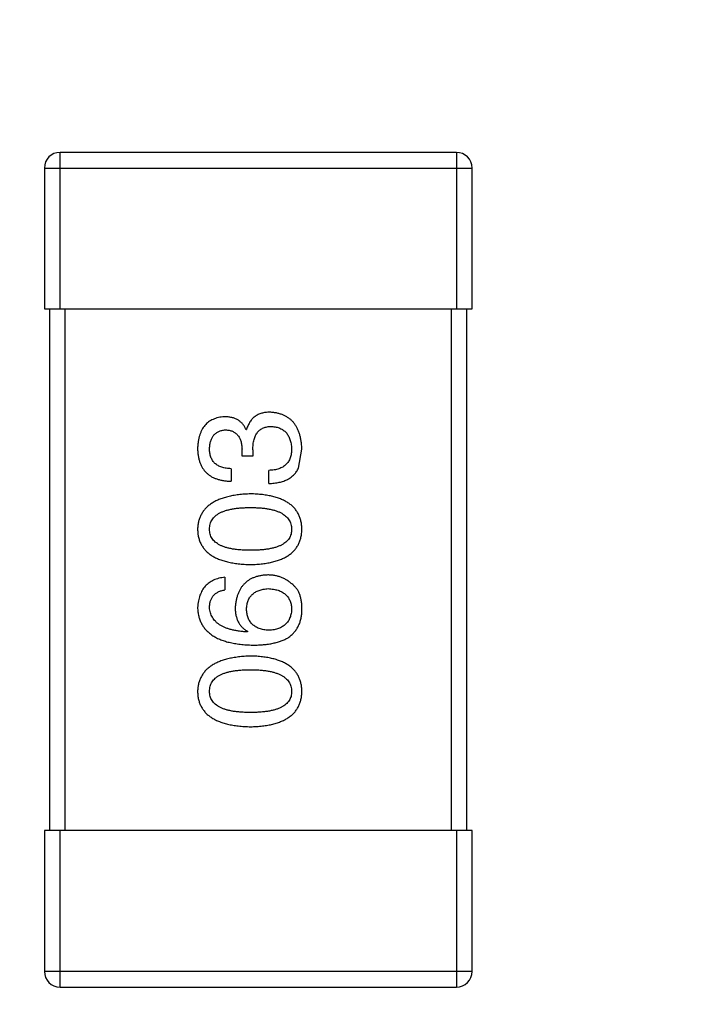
# Model space of a CAD drawing. Header units: inches. Extents: x -39 to 106, y -45 to 75.
# Tile 11 of 222: x 2.25 to 3.55, y -29.36 to -27.48. Entities that reach past the tile are written whole.
import ezdxf

# ---------------------------------------------------------------- set-up
doc = ezdxf.new("R2010")
doc.units = ezdxf.units.IN
doc.header["$LTSCALE"] = 1.21
doc.header["$MEASUREMENT"] = 0
doc.header["$PDMODE"] = 3
doc.header["$PDSIZE"] = 0.3125
doc.layers.get('0').update_dxf_attribs({"linetype": 'CONTINUOUS'})
doc.layers.get('Defpoints').update_dxf_attribs({"linetype": 'CONTINUOUS'})
doc.layers.add('DIM', color=3, linetype='CONTINUOUS')
doc.styles.get("Standard").update_dxf_attribs({"font": 'txt', "width": 0.8})
doc.dimstyles.get("Standard").update_dxf_attribs({"dimtxt": 0.15625, "dimasz": 0.1875, "dimexe": 0.125, "dimexo": 0.0625, "dimgap": 0.09, "dimtad": 0, "dimtih": 1, "dimtoh": 1, "dimzin": 4, "dimdsep": 46, "dimtxsty": 'STANDARD', "dimblk": '_FILLED', "dimblk1": '_FILLED', "dimblk2": '_FILLED', "dimcen": 0.09, "dimazin": 1, "dimtp": 0.01, "dimtm": 0.01, "dimtfac": 1, "dimtofl": 0, "dimtmove": 0, "dimatfit": 3, "dimldrblk": '_FILLED', "dimfxl": 1, "dimtolj": 1, "dimtzin": 4, "dimarcsym": 0})

# ---------------------------------------------------------------- blocks, each defined once
blk = doc.blocks.new('_FILLED')
at = {"color": 0, "linetype": 'ByBlock'}
blk.add_solid([(0, 0), (-1, 0.16667), (-1, -0.16667)], dxfattribs=at)
blk = doc.blocks.new('*D6')
at = {"layer": 'Defpoints', "color": 0}
for p in [(-13.1719, -23.0315), (49.8281, -23.0315), (49.8281, -38.8367)]:
    blk.add_point(p, dxfattribs=at)
at = {"layer": 'DIM', "color": 0, "lineweight": -2}
for p, q in [((-13.1719, -23.094), (-13.1719, -38.9617)), ((49.8281, -23.094), (49.8281, -38.9617)), ((-11.1719, -38.8367), (15.3048, -38.8367)), ((47.8281, -38.8367), (21.3515, -38.8367))]:
    blk.add_line(p, q, dxfattribs=at)
at = {"layer": 'DIM', "color": 0, "lineweight": -2, "xscale": 2, "yscale": 2, "zscale": 2, "rotation": 180}
blk.add_blockref('_FILLED', (-13.1719, -38.8367), dxfattribs=at)
at = {"layer": 'DIM', "color": 0, "lineweight": -2, "xscale": 2, "yscale": 2, "zscale": 2}
blk.add_blockref('_FILLED', (49.8281, -38.8367), dxfattribs=at)
at = {"layer": 'DIM', "color": 0, "insert": (18.3281, -38.8367), "char_height": 2, "attachment_point": 5}
blk.add_mtext('\\A1;63.00', dxfattribs=at)
blk = doc.blocks.new('*D8')
at = {"layer": 'Defpoints', "color": 0}
for p in [(-16.6812, -27.5315), (53.3282, -27.5316), (53.3282, -43.367)]:
    blk.add_point(p, dxfattribs=at)
at = {"layer": 'DIM', "color": 0, "lineweight": -2}
for p, q in [((-16.6812, -27.594), (-16.6812, -43.492)), ((53.3282, -27.5941), (53.3282, -43.492)), ((-14.6812, -43.367), (15.4335, -43.367)), ((51.3282, -43.367), (21.2135, -43.367))]:
    blk.add_line(p, q, dxfattribs=at)
at = {"layer": 'DIM', "color": 0, "lineweight": -2, "xscale": 2, "yscale": 2, "zscale": 2, "rotation": 180}
blk.add_blockref('_FILLED', (-16.6812, -43.367), dxfattribs=at)
at = {"layer": 'DIM', "color": 0, "lineweight": -2, "xscale": 2, "yscale": 2, "zscale": 2}
blk.add_blockref('_FILLED', (53.3282, -43.367), dxfattribs=at)
at = {"layer": 'DIM', "color": 0, "insert": (18.3235, -43.367), "char_height": 2, "attachment_point": 5}
blk.add_mtext('\\A1;70.00', dxfattribs=at)

msp = doc.modelspace()

# ---------------------------------------------------------------- linework, layer by layer
at = {"color": 7, "linetype": 'Continuous'}
for p, q in [((3.0866, -27.7315), (2.3266, -27.7315)), ((2.3266, -28.0315), (2.3266, -27.7315)), ((3.0866, -27.7315), (3.0866, -28.0315)), ((2.2966, -27.7615), (3.1166, -27.7615)), ((2.2966, -27.7615), (2.2966, -28.0315)), ((3.1166, -28.0315), (3.1166, -27.7615)), ((2.2966, -28.0315), (3.1166, -28.0315)), ((2.3066, -28.0315), (2.3066, -29.0315)), ((2.3366, -29.0315), (2.3366, -28.0315)), ((3.0766, -28.0315), (3.0766, -29.0315)), ((3.1066, -29.0315), (3.1066, -28.0315)), ((2.6832, -28.2624), (2.6843, -28.2624)), ((2.6756, -28.3137), (2.6756, -28.3006)), ((2.6964, -28.3017), (2.6964, -28.3137)), ((2.7838, -28.3367), (2.7903, -28.3006)), ((2.6964, -28.3137), (2.6756, -28.3137)), ((2.6548, -28.3378), (2.6548, -28.3618)), ((2.727, -28.3662), (2.727, -28.3411)), ((2.6428, -28.5459), (2.6428, -28.57)), ((2.6865, -28.6497), (2.6854, -28.6508)), ((3.1166, -29.0315), (2.2966, -29.0315)), ((2.2966, -29.0315), (2.2966, -29.3015)), ((2.3266, -29.3315), (2.3266, -29.0315)), ((3.0866, -29.0315), (3.0866, -29.3315)), ((3.1166, -29.3015), (3.1166, -29.0315)), ((3.1166, -29.3015), (2.2966, -29.3015)), ((2.3266, -29.3315), (3.0866, -29.3315))]:
    msp.add_line(p, q, dxfattribs=at)
for centre, start, end in [((2.3266, -27.7615), 90, 180), ((3.0866, -27.7615), 0, 90), ((2.3266, -29.3015), 180, 270), ((3.0866, -29.3015), 270, 0)]:
    msp.add_arc(centre, 0.03, start, end, dxfattribs=at)
for points, knots in [([(2.7291, -28.2296), (2.7277, -28.2296), (2.7249, -28.2296), (2.7208, -28.2301), (2.7169, -28.2306), (2.7133, -28.2316), (2.7098, -28.2327), (2.7064, -28.2341), (2.7033, -28.2358), (2.7004, -28.2377), (2.6977, -28.2399), (2.6952, -28.2424), (2.6929, -28.2451), (2.6907, -28.248), (2.6889, -28.2513), (2.6871, -28.2547), (2.6856, -28.2584), (2.6848, -28.261), (2.6843, -28.2624)], [0, 0, 0, 0, 0.071215, 0.138707, 0.20396, 0.266995, 0.327734, 0.387609, 0.445602, 0.503345, 0.561136, 0.618597, 0.677672, 0.738255, 0.799989, 0.863961, 0.930555, 1, 1, 1, 1]), ([(2.7903, -28.3006), (2.7902, -28.2979), (2.79, -28.2925), (2.789, -28.2848), (2.7876, -28.2776), (2.7858, -28.2709), (2.7836, -28.2646), (2.7808, -28.2589), (2.7777, -28.2537), (2.7741, -28.2489), (2.77, -28.2447), (2.7655, -28.241), (2.7605, -28.2378), (2.7551, -28.2351), (2.7492, -28.2329), (2.7429, -28.2313), (2.7362, -28.2301), (2.7315, -28.2298), (2.7291, -28.2296)], [0, 0, 0, 0, 0.078078, 0.151942, 0.221594, 0.28726, 0.350176, 0.409768, 0.467648, 0.523784, 0.578904, 0.634014, 0.689819, 0.746826, 0.805875, 0.867063, 0.931764, 1, 1, 1, 1]), ([(2.6417, -28.2383), (2.6397, -28.2385), (2.6358, -28.2388), (2.6302, -28.2399), (2.625, -28.2413), (2.6201, -28.2432), (2.6156, -28.2455), (2.6114, -28.2482), (2.6076, -28.2514), (2.6042, -28.255), (2.6011, -28.2589), (2.5985, -28.2634), (2.5962, -28.2682), (2.5943, -28.2734), (2.5927, -28.2791), (2.5916, -28.2852), (2.5907, -28.2917), (2.5905, -28.2961), (2.5903, -28.2984)], [0, 0, 0, 0, 0.067521, 0.132139, 0.193339, 0.252064, 0.309083, 0.364848, 0.420021, 0.475612, 0.532002, 0.589602, 0.649896, 0.712634, 0.778603, 0.848416, 0.922155, 1, 1, 1, 1]), ([(2.6832, -28.2624), (2.6823, -28.2605), (2.6804, -28.2567), (2.6767, -28.2518), (2.6724, -28.2476), (2.6674, -28.2441), (2.6619, -28.2415), (2.6557, -28.2396), (2.6489, -28.2385), (2.6442, -28.2384), (2.6417, -28.2383)], [0, 0, 0, 0, 0.125227, 0.244792, 0.361427, 0.478215, 0.59667, 0.722058, 0.856314, 1, 1, 1, 1]), ([(2.6133, -28.2995), (2.6134, -28.2981), (2.6135, -28.2955), (2.614, -28.2916), (2.6147, -28.288), (2.6155, -28.2846), (2.6167, -28.2814), (2.6181, -28.2786), (2.6196, -28.2759), (2.6214, -28.2735), (2.6234, -28.2714), (2.6258, -28.2695), (2.6282, -28.2679), (2.6309, -28.2665), (2.6339, -28.2653), (2.637, -28.2645), (2.6404, -28.2638), (2.6427, -28.2636), (2.6439, -28.2635)], [0, 0, 0, 0, 0.078051, 0.151197, 0.220412, 0.286742, 0.34933, 0.409464, 0.467368, 0.52298, 0.578639, 0.633998, 0.690142, 0.746855, 0.805868, 0.867776, 0.932345, 1, 1, 1, 1]), ([(2.6439, -28.2635), (2.6451, -28.2635), (2.6476, -28.2637), (2.6511, -28.2642), (2.6543, -28.265), (2.6573, -28.2661), (2.6601, -28.2675), (2.6627, -28.2692), (2.6651, -28.2711), (2.6672, -28.2733), (2.6691, -28.2758), (2.6707, -28.2785), (2.6721, -28.2815), (2.6733, -28.2848), (2.6742, -28.2884), (2.6749, -28.2922), (2.6754, -28.2963), (2.6755, -28.2992), (2.6756, -28.3006)], [0, 0, 0, 0, 0.067741, 0.131599, 0.192143, 0.249977, 0.306453, 0.361639, 0.416449, 0.471489, 0.527582, 0.584873, 0.644974, 0.70814, 0.77492, 0.845909, 0.920585, 1, 1, 1, 1]), ([(2.6964, -28.3017), (2.6964, -28.2999), (2.6964, -28.2964), (2.6969, -28.2913), (2.6975, -28.2866), (2.6986, -28.2822), (2.6998, -28.2781), (2.7013, -28.2744), (2.7032, -28.2711), (2.7053, -28.2681), (2.7077, -28.2654), (2.7104, -28.2632), (2.7134, -28.2612), (2.7166, -28.2596), (2.7202, -28.2584), (2.724, -28.2575), (2.7281, -28.257), (2.731, -28.2569), (2.7324, -28.2569)], [0, 0, 0, 0, 0.082495, 0.159728, 0.232496, 0.300725, 0.365163, 0.425859, 0.483728, 0.538892, 0.592921, 0.646195, 0.699968, 0.754746, 0.811387, 0.870806, 0.933482, 1, 1, 1, 1]), ([(2.7324, -28.2569), (2.7339, -28.257), (2.7367, -28.2572), (2.7409, -28.258), (2.7447, -28.259), (2.7483, -28.2603), (2.7517, -28.2619), (2.7548, -28.2638), (2.7575, -28.2661), (2.7601, -28.2686), (2.7624, -28.2715), (2.7643, -28.2746), (2.7661, -28.278), (2.7676, -28.2818), (2.7687, -28.2858), (2.7696, -28.2901), (2.7703, -28.2947), (2.7706, -28.2979), (2.7707, -28.2995)], [0, 0, 0, 0, 0.068514, 0.133941, 0.195994, 0.255362, 0.312994, 0.369441, 0.424687, 0.480522, 0.537148, 0.594801, 0.654411, 0.716817, 0.781981, 0.850498, 0.923306, 1, 1, 1, 1]), ([(2.5903, -28.2984), (2.5904, -28.3009), (2.5906, -28.3058), (2.5915, -28.3129), (2.5928, -28.3196), (2.5947, -28.3257), (2.597, -28.3314), (2.5998, -28.3366), (2.6031, -28.3413), (2.6069, -28.3455), (2.6112, -28.3493), (2.616, -28.3525), (2.6213, -28.3553), (2.6271, -28.3576), (2.6333, -28.3594), (2.6401, -28.3607), (2.6473, -28.3616), (2.6523, -28.3617), (2.6548, -28.3618)], [0, 0, 0, 0, 0.073232, 0.142595, 0.207997, 0.270074, 0.329156, 0.386529, 0.441846, 0.496976, 0.551877, 0.607941, 0.665637, 0.725446, 0.788542, 0.855101, 0.925196, 1, 1, 1, 1]), ([(2.6548, -28.3378), (2.6532, -28.3377), (2.6499, -28.3376), (2.6452, -28.337), (2.6408, -28.3362), (2.6367, -28.3351), (2.633, -28.3337), (2.6295, -28.3319), (2.6264, -28.33), (2.6236, -28.3277), (2.6212, -28.3252), (2.6191, -28.3223), (2.6173, -28.3192), (2.6158, -28.3158), (2.6147, -28.3121), (2.6139, -28.3082), (2.6134, -28.3039), (2.6133, -28.301), (2.6133, -28.2995)], [0, 0, 0, 0, 0.078134, 0.15164, 0.221358, 0.286689, 0.348614, 0.407697, 0.464247, 0.520153, 0.574432, 0.629291, 0.684538, 0.742032, 0.801329, 0.863637, 0.930123, 1, 1, 1, 1]), ([(2.7707, -28.2995), (2.7706, -28.3012), (2.7706, -28.3043), (2.7701, -28.3089), (2.7692, -28.3133), (2.768, -28.3172), (2.7665, -28.321), (2.7646, -28.3243), (2.7624, -28.3274), (2.7598, -28.3302), (2.7568, -28.3326), (2.7536, -28.3348), (2.75, -28.3366), (2.746, -28.3381), (2.7417, -28.3394), (2.7371, -28.3402), (2.7322, -28.3409), (2.7287, -28.341), (2.727, -28.3411)], [0, 0, 0, 0, 0.071272, 0.13882, 0.201858, 0.262757, 0.320043, 0.376709, 0.431462, 0.486034, 0.541209, 0.597703, 0.65589, 0.717768, 0.782056, 0.850407, 0.92277, 1, 1, 1, 1]), ([(2.727, -28.3662), (2.7287, -28.3661), (2.7322, -28.366), (2.7373, -28.3656), (2.7422, -28.3649), (2.7468, -28.364), (2.7513, -28.3629), (2.7554, -28.3616), (2.7593, -28.36), (2.763, -28.3583), (2.7665, -28.3564), (2.7697, -28.3542), (2.7726, -28.3518), (2.7754, -28.3492), (2.7779, -28.3464), (2.7801, -28.3434), (2.7821, -28.3402), (2.7832, -28.3378), (2.7838, -28.3367)], [0, 0, 0, 0, 0.078937, 0.154495, 0.226898, 0.296844, 0.363348, 0.427781, 0.48946, 0.549586, 0.607902, 0.664733, 0.720805, 0.776157, 0.831175, 0.886736, 0.943094, 1, 1, 1, 1]), ([(2.692, -28.3861), (2.688, -28.3863), (2.6802, -28.3866), (2.6689, -28.3878), (2.6583, -28.3894), (2.6485, -28.3914), (2.6395, -28.394), (2.6312, -28.397), (2.6237, -28.4005), (2.6169, -28.4045), (2.6109, -28.409), (2.6056, -28.414), (2.6011, -28.4194), (2.5974, -28.4254), (2.5945, -28.4318), (2.5922, -28.4388), (2.5908, -28.4461), (2.5905, -28.4513), (2.5903, -28.4539)], [0, 0, 0, 0, 0.088475, 0.171606, 0.249595, 0.322626, 0.391327, 0.455765, 0.516374, 0.573675, 0.628522, 0.681161, 0.732559, 0.783563, 0.83504, 0.887639, 0.942585, 1, 1, 1, 1]), ([(2.7903, -28.4539), (2.7902, -28.4512), (2.79, -28.446), (2.7887, -28.4385), (2.7867, -28.4315), (2.7839, -28.425), (2.7804, -28.419), (2.7761, -28.4135), (2.771, -28.4084), (2.7652, -28.4039), (2.7586, -28.4), (2.7513, -28.3965), (2.7432, -28.3935), (2.7344, -28.391), (2.7249, -28.389), (2.7146, -28.3875), (2.7035, -28.3865), (2.6959, -28.3862), (2.692, -28.3861)], [0, 0, 0, 0, 0.059134, 0.115603, 0.169236, 0.221572, 0.273254, 0.32474, 0.377319, 0.431815, 0.488555, 0.548609, 0.612242, 0.680182, 0.75251, 0.829782, 0.91231, 1, 1, 1, 1]), ([(2.6133, -28.4539), (2.6134, -28.4522), (2.6135, -28.4489), (2.6144, -28.4442), (2.6159, -28.4397), (2.6181, -28.4356), (2.6209, -28.4319), (2.6243, -28.4284), (2.6284, -28.4254), (2.633, -28.4225), (2.6383, -28.4201), (2.6442, -28.418), (2.6506, -28.4163), (2.6577, -28.4148), (2.6654, -28.4137), (2.6737, -28.4129), (2.6827, -28.4124), (2.6888, -28.4124), (2.692, -28.4123)], [0, 0, 0, 0, 0.050604, 0.098688, 0.145699, 0.191791, 0.238625, 0.286717, 0.337546, 0.391814, 0.449755, 0.512106, 0.579685, 0.652048, 0.730262, 0.814146, 0.904281, 1, 1, 1, 1]), ([(2.692, -28.4123), (2.6951, -28.4124), (2.7012, -28.4124), (2.71, -28.4129), (2.7182, -28.4137), (2.7258, -28.4148), (2.7329, -28.4163), (2.7393, -28.418), (2.7451, -28.4201), (2.7504, -28.4226), (2.755, -28.4253), (2.7591, -28.4284), (2.7626, -28.4318), (2.7654, -28.4356), (2.7677, -28.4397), (2.7693, -28.4441), (2.7704, -28.4489), (2.7706, -28.4522), (2.7707, -28.4539)], [0, 0, 0, 0, 0.094834, 0.184067, 0.267029, 0.344713, 0.417334, 0.484367, 0.546941, 0.604717, 0.65953, 0.710539, 0.759381, 0.806382, 0.853027, 0.900623, 0.949121, 1, 1, 1, 1]), ([(2.5903, -28.4539), (2.5905, -28.4565), (2.5907, -28.4617), (2.592, -28.4692), (2.5941, -28.4762), (2.597, -28.4827), (2.6006, -28.4888), (2.6051, -28.4943), (2.6103, -28.4993), (2.6163, -28.5038), (2.6231, -28.5078), (2.6307, -28.5112), (2.639, -28.5142), (2.6481, -28.5167), (2.658, -28.5187), (2.6686, -28.5202), (2.68, -28.5212), (2.6879, -28.5215), (2.692, -28.5216)], [0, 0, 0, 0, 0.057911, 0.113262, 0.165956, 0.217443, 0.268511, 0.319665, 0.372, 0.426129, 0.483365, 0.543779, 0.607756, 0.676562, 0.749704, 0.827713, 0.911177, 1, 1, 1, 1]), ([(2.692, -28.4943), (2.6888, -28.4943), (2.6827, -28.4942), (2.6737, -28.4937), (2.6654, -28.493), (2.6577, -28.4919), (2.6506, -28.4904), (2.6442, -28.4888), (2.6383, -28.4867), (2.6331, -28.4843), (2.6284, -28.4817), (2.6243, -28.4787), (2.6209, -28.4753), (2.6181, -28.4717), (2.6159, -28.4677), (2.6144, -28.4633), (2.6135, -28.4587), (2.6134, -28.4555), (2.6133, -28.4539)], [0, 0, 0, 0, 0.096452, 0.187278, 0.271765, 0.350519, 0.423437, 0.491321, 0.554011, 0.612224, 0.666281, 0.717003, 0.764884, 0.811423, 0.856783, 0.902993, 0.950236, 1, 1, 1, 1]), ([(2.692, -28.5216), (2.6959, -28.5215), (2.7035, -28.5212), (2.7146, -28.5202), (2.7249, -28.5187), (2.7344, -28.5167), (2.7432, -28.5142), (2.7513, -28.5112), (2.7586, -28.5078), (2.7652, -28.5037), (2.771, -28.4993), (2.7761, -28.4943), (2.7804, -28.4888), (2.7839, -28.4827), (2.7867, -28.4762), (2.7887, -28.4692), (2.79, -28.4617), (2.7902, -28.4565), (2.7903, -28.4539)], [0, 0, 0, 0, 0.087693, 0.170223, 0.247496, 0.319826, 0.387768, 0.451403, 0.511459, 0.568358, 0.622671, 0.675251, 0.726739, 0.778422, 0.830759, 0.884394, 0.940865, 1, 1, 1, 1]), ([(2.7707, -28.4539), (2.7706, -28.4555), (2.7705, -28.4587), (2.7696, -28.4633), (2.7681, -28.4677), (2.7658, -28.4716), (2.763, -28.4753), (2.7596, -28.4787), (2.7556, -28.4817), (2.7509, -28.4843), (2.7457, -28.4867), (2.7398, -28.4888), (2.7333, -28.4904), (2.7262, -28.4919), (2.7185, -28.493), (2.7102, -28.4937), (2.7013, -28.4942), (2.6952, -28.4943), (2.692, -28.4943)], [0, 0, 0, 0, 0.049766, 0.097012, 0.143225, 0.188786, 0.235079, 0.282962, 0.333687, 0.387747, 0.445963, 0.508657, 0.576545, 0.649868, 0.72822, 0.812712, 0.903543, 1, 1, 1, 1]), ([(2.6428, -28.5459), (2.6408, -28.5462), (2.6369, -28.5466), (2.6313, -28.5479), (2.626, -28.5495), (2.6211, -28.5515), (2.6165, -28.5538), (2.6124, -28.5566), (2.6085, -28.5596), (2.605, -28.5631), (2.6019, -28.5669), (2.5992, -28.5711), (2.5968, -28.5757), (2.5948, -28.5806), (2.5931, -28.5859), (2.5918, -28.5915), (2.5909, -28.5976), (2.5905, -28.6017), (2.5903, -28.6038)], [0, 0, 0, 0, 0.06947, 0.136096, 0.199592, 0.260665, 0.319672, 0.377156, 0.433415, 0.489984, 0.546535, 0.604276, 0.663499, 0.725182, 0.788953, 0.855683, 0.926216, 1, 1, 1, 1]), ([(2.7248, -28.5415), (2.7224, -28.5417), (2.7179, -28.5419), (2.7112, -28.5429), (2.705, -28.5443), (2.6992, -28.5461), (2.6938, -28.5484), (2.6889, -28.5512), (2.6843, -28.5544), (2.6802, -28.5582), (2.6765, -28.5623), (2.6731, -28.5669), (2.6704, -28.572), (2.6679, -28.5775), (2.6659, -28.5834), (2.6643, -28.5898), (2.6631, -28.5967), (2.6627, -28.6014), (2.6625, -28.6038)], [0, 0, 0, 0, 0.071527, 0.139094, 0.20346, 0.264939, 0.323904, 0.381383, 0.437591, 0.493343, 0.549401, 0.606085, 0.664838, 0.725424, 0.788712, 0.855452, 0.925772, 1, 1, 1, 1]), ([(2.774, -28.5612), (2.7722, -28.5596), (2.7688, -28.5565), (2.7632, -28.5525), (2.7574, -28.5492), (2.7513, -28.5463), (2.745, -28.5442), (2.7385, -28.5426), (2.7317, -28.5417), (2.7271, -28.5416), (2.7248, -28.5415)], [0, 0, 0, 0, 0.129393, 0.255335, 0.378531, 0.500878, 0.622934, 0.746191, 0.87096, 1, 1, 1, 1]), ([(2.6133, -28.6038), (2.6134, -28.6016), (2.6135, -28.5972), (2.615, -28.5911), (2.6173, -28.5857), (2.6205, -28.581), (2.6248, -28.5771), (2.63, -28.5739), (2.636, -28.5715), (2.6405, -28.5705), (2.6428, -28.57)], [0, 0, 0, 0, 0.136586, 0.261496, 0.378089, 0.490612, 0.605522, 0.725767, 0.8561, 1, 1, 1, 1]), ([(2.6843, -28.6071), (2.6844, -28.6056), (2.6845, -28.6027), (2.6852, -28.5984), (2.686, -28.5944), (2.6872, -28.5907), (2.6888, -28.5873), (2.6906, -28.5841), (2.6928, -28.5813), (2.6952, -28.5786), (2.698, -28.5763), (2.7011, -28.5742), (2.7045, -28.5725), (2.7082, -28.571), (2.7122, -28.5698), (2.7164, -28.5688), (2.721, -28.5681), (2.7242, -28.5679), (2.7259, -28.5678)], [0, 0, 0, 0, 0.069884, 0.136529, 0.199638, 0.259844, 0.317774, 0.374356, 0.430026, 0.485148, 0.5409, 0.597889, 0.657472, 0.718614, 0.783613, 0.85129, 0.923712, 1, 1, 1, 1]), ([(2.7259, -28.5678), (2.7276, -28.5679), (2.731, -28.5681), (2.7358, -28.5688), (2.7404, -28.5697), (2.7446, -28.5709), (2.7485, -28.5723), (2.7521, -28.5741), (2.7554, -28.5761), (2.7584, -28.5784), (2.7611, -28.5809), (2.7634, -28.5837), (2.7654, -28.5868), (2.7671, -28.5901), (2.7685, -28.5937), (2.7696, -28.5976), (2.7703, -28.6017), (2.7705, -28.6046), (2.7707, -28.606)], [0, 0, 0, 0, 0.078863, 0.153308, 0.223539, 0.289857, 0.35341, 0.413572, 0.471721, 0.528235, 0.584279, 0.638781, 0.69466, 0.751251, 0.809198, 0.869697, 0.933318, 1, 1, 1, 1]), ([(2.7903, -28.6104), (2.7904, -28.6076), (2.7905, -28.6022), (2.7899, -28.5944), (2.7887, -28.5872), (2.7869, -28.5807), (2.7846, -28.5748), (2.7817, -28.5696), (2.7782, -28.565), (2.7754, -28.5625), (2.774, -28.5612)], [0, 0, 0, 0, 0.156782, 0.301945, 0.436395, 0.561474, 0.678489, 0.78853, 0.894967, 1, 1, 1, 1]), ([(2.5903, -28.6038), (2.5905, -28.6067), (2.5909, -28.6122), (2.5923, -28.6202), (2.5946, -28.6277), (2.5976, -28.6346), (2.6015, -28.6411), (2.6062, -28.6469), (2.6117, -28.6523), (2.618, -28.657), (2.625, -28.6613), (2.6329, -28.665), (2.6415, -28.6682), (2.651, -28.6708), (2.6612, -28.6729), (2.6722, -28.6745), (2.684, -28.6756), (2.6922, -28.6758), (2.6964, -28.676)], [0, 0, 0, 0, 0.058957, 0.115262, 0.16907, 0.221312, 0.273147, 0.324961, 0.377649, 0.432026, 0.488925, 0.549039, 0.612912, 0.680653, 0.753056, 0.830314, 0.912483, 1, 1, 1, 1]), ([(2.6854, -28.6508), (2.6826, -28.6506), (2.6771, -28.6502), (2.6692, -28.6492), (2.6617, -28.6479), (2.6548, -28.6464), (2.6484, -28.6445), (2.6426, -28.6423), (2.6372, -28.6398), (2.6324, -28.637), (2.6282, -28.6339), (2.6244, -28.6305), (2.6212, -28.6268), (2.6186, -28.6228), (2.6164, -28.6185), (2.6148, -28.6139), (2.6137, -28.609), (2.6134, -28.6056), (2.6133, -28.6038)], [0, 0, 0, 0, 0.089218, 0.173709, 0.252753, 0.326963, 0.397099, 0.462534, 0.524018, 0.582178, 0.637235, 0.689955, 0.741228, 0.791618, 0.841661, 0.892925, 0.945259, 1, 1, 1, 1]), ([(2.6625, -28.6038), (2.6625, -28.6065), (2.6627, -28.6116), (2.6638, -28.6189), (2.6657, -28.6256), (2.6683, -28.6317), (2.6717, -28.6372), (2.6759, -28.6421), (2.6809, -28.6463), (2.6846, -28.6486), (2.6865, -28.6497)], [0, 0, 0, 0, 0.144617, 0.279572, 0.40596, 0.526097, 0.64389, 0.760003, 0.877724, 1, 1, 1, 1]), ([(2.727, -28.6476), (2.7253, -28.6474), (2.722, -28.6472), (2.7173, -28.6465), (2.7129, -28.6455), (2.7087, -28.6443), (2.705, -28.6427), (2.7015, -28.6409), (2.6983, -28.6388), (2.6955, -28.6364), (2.693, -28.6337), (2.6908, -28.6307), (2.6888, -28.6275), (2.6873, -28.624), (2.6861, -28.6201), (2.6852, -28.6161), (2.6845, -28.6117), (2.6844, -28.6087), (2.6843, -28.6071)], [0, 0, 0, 0, 0.076072, 0.148369, 0.216753, 0.281358, 0.342792, 0.401604, 0.458929, 0.514444, 0.569818, 0.625343, 0.681554, 0.739608, 0.800134, 0.863477, 0.929547, 1, 1, 1, 1]), ([(2.7707, -28.606), (2.7706, -28.6076), (2.7705, -28.6107), (2.7698, -28.6152), (2.7689, -28.6194), (2.7676, -28.6233), (2.766, -28.627), (2.7641, -28.6303), (2.7618, -28.6334), (2.7592, -28.6361), (2.7563, -28.6386), (2.7531, -28.6407), (2.7495, -28.6427), (2.7456, -28.6442), (2.7414, -28.6455), (2.7369, -28.6465), (2.732, -28.6472), (2.7287, -28.6474), (2.727, -28.6476)], [0, 0, 0, 0, 0.070403, 0.137196, 0.200053, 0.260887, 0.31876, 0.37535, 0.430743, 0.485927, 0.541678, 0.598832, 0.657726, 0.719441, 0.783504, 0.851852, 0.923533, 1, 1, 1, 1]), ([(2.7641, -28.6618), (2.7661, -28.6603), (2.7701, -28.6573), (2.7753, -28.6521), (2.7797, -28.6464), (2.7834, -28.6402), (2.7863, -28.6335), (2.7884, -28.6262), (2.7899, -28.6185), (2.7902, -28.6131), (2.7903, -28.6104)], [0, 0, 0, 0, 0.125033, 0.246266, 0.36603, 0.485265, 0.606781, 0.732144, 0.862551, 1, 1, 1, 1]), ([(2.6964, -28.676), (2.6999, -28.6759), (2.7068, -28.6759), (2.7168, -28.6752), (2.7262, -28.6741), (2.735, -28.6725), (2.7432, -28.6706), (2.7508, -28.6681), (2.7577, -28.6652), (2.762, -28.6629), (2.7641, -28.6618)], [0, 0, 0, 0, 0.151498, 0.29521, 0.430242, 0.557137, 0.677306, 0.790845, 0.898111, 1, 1, 1, 1]), ([(2.692, -28.697), (2.688, -28.6972), (2.6802, -28.6975), (2.6689, -28.6986), (2.6583, -28.7002), (2.6485, -28.7023), (2.6395, -28.7048), (2.6312, -28.7078), (2.6237, -28.7114), (2.6169, -28.7154), (2.6109, -28.7199), (2.6056, -28.7248), (2.6011, -28.7303), (2.5974, -28.7363), (2.5945, -28.7427), (2.5922, -28.7496), (2.5908, -28.757), (2.5905, -28.7621), (2.5903, -28.7647)], [0, 0, 0, 0, 0.088475, 0.171606, 0.249595, 0.322626, 0.391327, 0.455765, 0.516374, 0.573675, 0.628522, 0.681161, 0.732559, 0.783563, 0.83504, 0.887639, 0.942585, 1, 1, 1, 1]), ([(2.7903, -28.7647), (2.7902, -28.7621), (2.79, -28.7569), (2.7887, -28.7494), (2.7867, -28.7424), (2.7839, -28.7359), (2.7804, -28.7298), (2.7761, -28.7243), (2.771, -28.7193), (2.7652, -28.7148), (2.7586, -28.7108), (2.7513, -28.7074), (2.7432, -28.7044), (2.7344, -28.7019), (2.7249, -28.6999), (2.7146, -28.6984), (2.7035, -28.6974), (2.6959, -28.6971), (2.692, -28.697)], [0, 0, 0, 0, 0.059134, 0.115603, 0.169236, 0.221572, 0.273254, 0.32474, 0.377319, 0.431815, 0.488555, 0.548609, 0.612242, 0.680182, 0.75251, 0.829782, 0.91231, 1, 1, 1, 1]), ([(2.6133, -28.7647), (2.6134, -28.7631), (2.6135, -28.7598), (2.6144, -28.755), (2.6159, -28.7506), (2.6181, -28.7465), (2.6209, -28.7427), (2.6243, -28.7393), (2.6284, -28.7362), (2.633, -28.7334), (2.6383, -28.731), (2.6442, -28.7289), (2.6506, -28.7271), (2.6577, -28.7257), (2.6654, -28.7246), (2.6737, -28.7238), (2.6827, -28.7233), (2.6888, -28.7232), (2.692, -28.7232)], [0, 0, 0, 0, 0.050604, 0.098688, 0.145699, 0.191791, 0.238625, 0.286717, 0.337546, 0.391814, 0.449755, 0.512106, 0.579685, 0.652048, 0.730262, 0.814146, 0.904281, 1, 1, 1, 1]), ([(2.692, -28.7232), (2.6951, -28.7232), (2.7012, -28.7233), (2.71, -28.7238), (2.7182, -28.7246), (2.7258, -28.7257), (2.7329, -28.7271), (2.7393, -28.7289), (2.7451, -28.731), (2.7504, -28.7334), (2.755, -28.7362), (2.7591, -28.7393), (2.7626, -28.7427), (2.7654, -28.7465), (2.7677, -28.7506), (2.7693, -28.755), (2.7704, -28.7598), (2.7706, -28.7631), (2.7707, -28.7647)], [0, 0, 0, 0, 0.094834, 0.184067, 0.267029, 0.344713, 0.417334, 0.484367, 0.546941, 0.604717, 0.65953, 0.710539, 0.759381, 0.806382, 0.853027, 0.900623, 0.949121, 1, 1, 1, 1]), ([(2.5903, -28.7647), (2.5905, -28.7674), (2.5907, -28.7726), (2.592, -28.7801), (2.5941, -28.7871), (2.597, -28.7936), (2.6006, -28.7996), (2.6051, -28.8051), (2.6103, -28.8102), (2.6163, -28.8146), (2.6231, -28.8186), (2.6307, -28.8221), (2.639, -28.8251), (2.6481, -28.8276), (2.658, -28.8296), (2.6686, -28.8311), (2.68, -28.8321), (2.6879, -28.8324), (2.692, -28.8325)], [0, 0, 0, 0, 0.057911, 0.113262, 0.165956, 0.217443, 0.268511, 0.319665, 0.372, 0.426129, 0.483365, 0.543779, 0.607756, 0.676562, 0.749704, 0.827713, 0.911177, 1, 1, 1, 1]), ([(2.692, -28.8052), (2.6888, -28.8051), (2.6827, -28.8051), (2.6737, -28.8046), (2.6654, -28.8038), (2.6577, -28.8028), (2.6506, -28.8013), (2.6442, -28.7997), (2.6383, -28.7976), (2.6331, -28.7952), (2.6284, -28.7925), (2.6243, -28.7895), (2.6209, -28.7862), (2.6181, -28.7825), (2.6159, -28.7785), (2.6144, -28.7742), (2.6135, -28.7696), (2.6134, -28.7664), (2.6133, -28.7647)], [0, 0, 0, 0, 0.096452, 0.187278, 0.271765, 0.350519, 0.423437, 0.491321, 0.554011, 0.612224, 0.666281, 0.717003, 0.764884, 0.811423, 0.856783, 0.902993, 0.950236, 1, 1, 1, 1]), ([(2.692, -28.8325), (2.6959, -28.8324), (2.7035, -28.8321), (2.7146, -28.8311), (2.7249, -28.8296), (2.7344, -28.8276), (2.7432, -28.8251), (2.7513, -28.8221), (2.7586, -28.8186), (2.7652, -28.8146), (2.771, -28.8102), (2.7761, -28.8051), (2.7804, -28.7996), (2.7839, -28.7936), (2.7867, -28.7871), (2.7887, -28.7801), (2.79, -28.7726), (2.7902, -28.7674), (2.7903, -28.7647)], [0, 0, 0, 0, 0.087693, 0.170223, 0.247496, 0.319826, 0.387768, 0.451403, 0.511459, 0.568358, 0.622671, 0.675251, 0.726739, 0.778422, 0.830759, 0.884394, 0.940865, 1, 1, 1, 1]), ([(2.7707, -28.7647), (2.7706, -28.7664), (2.7705, -28.7696), (2.7696, -28.7742), (2.7681, -28.7785), (2.7658, -28.7825), (2.763, -28.7862), (2.7596, -28.7895), (2.7556, -28.7925), (2.7509, -28.7952), (2.7457, -28.7976), (2.7398, -28.7997), (2.7333, -28.8013), (2.7262, -28.8028), (2.7185, -28.8038), (2.7102, -28.8046), (2.7013, -28.8051), (2.6952, -28.8051), (2.692, -28.8052)], [0, 0, 0, 0, 0.049766, 0.097012, 0.143225, 0.188786, 0.235079, 0.282962, 0.333687, 0.387747, 0.445963, 0.508657, 0.576545, 0.649868, 0.72822, 0.812712, 0.903543, 1, 1, 1, 1])]:
    msp.add_open_spline(points, degree=3, knots=knots, dxfattribs=at)

# ---------------------------------------------------------------- dimensions: what is measured, and where the dimension line sits
at = {"layer": 'DIM'}
dim = msp.add_linear_dim(base=(49.8281, -38.8367), p1=(-13.1719, -23.0315), p2=(49.8281, -23.0315), dimstyle='STANDARD', override={"dimtxt": 2, "dimasz": 2, "dimtih": 0, "dimtoh": 0, "dimzin": 0, "dimcen": 0.198, "dimadec": 0, "dimazin": 0, "dimtp": 0, "dimtm": 0, "dimtdec": 4, "dimtzin": 0}, dxfattribs=at)
dim.commit()
dim.dimension.update_dxf_attribs({"geometry": '*D6', "text_midpoint": (18.3281, -38.8367)})
dim = msp.add_linear_dim(base=(53.3282, -43.367), p1=(-16.6812, -27.5315), p2=(53.3282, -27.5316), text='70.00', dimstyle='STANDARD', override={"dimtxt": 2, "dimasz": 2, "dimtih": 0, "dimtoh": 0, "dimzin": 0, "dimcen": 0.198, "dimadec": 0, "dimazin": 0, "dimtp": 0, "dimtm": 0, "dimtdec": 4, "dimtzin": 0}, dxfattribs=at)
dim.commit()
dim.dimension.update_dxf_attribs({"geometry": '*D8', "text_midpoint": (18.3235, -43.367)})

doc.saveas('drawing.dxf')
